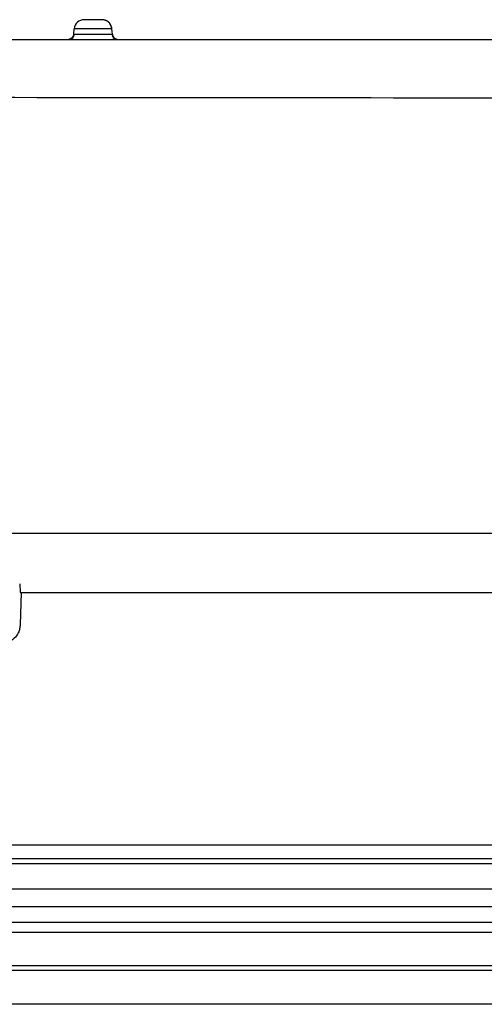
# Model space of a CAD drawing. Extents: x 3 to 428, y 3 to 275.
# Tile 19 of 42: x 100 to 115, y 221 to 252. Entities that reach past the tile are written whole.
import ezdxf

# ---------------------------------------------------------------- set-up
doc = ezdxf.new("R2010")
doc.units = 0
doc.linetypes.add('SLD-SOLID', pattern=[0])
doc.layers.get('0').update_dxf_attribs({"linetype": 'CONTINUOUS'})

msp = doc.modelspace()

# ---------------------------------------------------------------- linework, layer by layer
at = {"color": 7, "linetype": 'SLD-SOLID'}
for p, q in [((101.738, 251.583), (101.752, 251.752)), ((102.943, 251.752), (101.752, 251.752)), ((102.958, 251.583), (102.943, 251.752)), ((92.829, 235.787), (182.954, 235.787)), ((100.029, 234.184), (100.038, 233.912)), ((100.038, 233.912), (175.745, 233.912)), ((100.079, 233.912), (100.043, 232.89)), ((190.454, 225.912), (85.329, 225.912)), ((85.329, 225.494), (190.454, 225.494)), ((190.454, 225.33), (85.329, 225.33)), ((85.329, 224.537), (190.454, 224.537)), ((179.874, 223.963), (95.909, 223.963)), ((95.909, 223.478), (179.874, 223.478)), ((97.086, 223.165), (178.697, 223.165)), ((178.692, 222.095), (97.092, 222.095)), ((178.691, 221.954), (97.092, 221.954)), ((190.454, 220.889), (85.329, 220.889)), ((190.454, 220.881), (85.329, 220.881))]:
    msp.add_line(p, q, dxfattribs=at)
msp.add_arc((102.064, 251.725), 0.312, 90, 175, dxfattribs=at)
for points, knots in [([(102.608, 252.037), (102.6, 252.037), (102.586, 252.037), (102.542, 252.036), (102.49, 252.035), (102.422, 252.034), (102.344, 252.033), (102.259, 252.033), (102.178, 252.033), (102.096, 252.033), (102.042, 252.033), (102.015, 252.033), (102.012, 252.033), (102.01, 252.033)], [0, 0, 0, 0, 0.087428, 0.169814, 0.245879, 0.314513, 0.425532, 0.506403, 0.60005, 0.713491, 0.846601, 0.92085, 1, 1, 1, 1]), ([(102.632, 252.037), (102.631, 252.037), (102.629, 252.037), (102.615, 252.037), (102.608, 252.037)], [0, 0, 0, 0, 0.517993, 1, 1, 1, 1]), ([(102.943, 251.752), (102.935, 251.79), (102.92, 251.866), (102.847, 251.96), (102.748, 252.025), (102.67, 252.033), (102.632, 252.037)], [0, 0, 0, 0, 0.25, 0.499998, 0.749998, 1, 1, 1, 1]), ([(102.932, 251.749), (102.928, 251.782), (102.92, 251.848), (102.866, 251.936), (102.786, 252.005), (102.718, 252.023), (102.685, 252.033)], [0, 0, 0, 0, 0.240547, 0.496179, 0.753974, 1, 1, 1, 1]), ([(101.697, 251.439), (101.671, 251.433), (101.62, 251.422), (101.596, 251.417), (101.584, 251.415)], [0, 0, 0, 0, 0.490083, 1, 1, 1, 1]), ([(101.738, 251.583), (101.733, 251.56), (101.724, 251.514), (101.68, 251.459), (101.632, 251.425), (101.598, 251.42), (101.588, 251.419)], [0, 0, 0, 0, 0.289288, 0.578578, 0.867863, 1, 1, 1, 1]), ([(101.748, 251.585), (101.746, 251.568), (101.741, 251.534), (101.715, 251.487), (101.678, 251.447), (101.646, 251.431), (101.629, 251.424)], [0, 0, 0, 0, 0.235075, 0.486478, 0.745055, 1, 1, 1, 1]), ([(101.738, 251.583), (101.747, 251.583), (101.765, 251.583), (101.906, 251.583), (102.108, 251.583), (102.348, 251.583), (102.587, 251.583), (102.789, 251.583), (102.93, 251.583), (102.948, 251.583), (102.958, 251.583)], [0, 0, 0, 0, 0.124999, 0.25, 0.374999, 0.5, 0.625, 0.75, 0.875, 1, 1, 1, 1]), ([(103.066, 251.424), (103.05, 251.431), (103.017, 251.447), (102.98, 251.487), (102.954, 251.534), (102.949, 251.568), (102.947, 251.585)], [0, 0, 0, 0, 0.254951, 0.513534, 0.764928, 1, 1, 1, 1]), ([(102.958, 251.583), (102.962, 251.56), (102.971, 251.514), (103.015, 251.459), (103.064, 251.425), (103.098, 251.42), (103.109, 251.419)], [0, 0, 0, 0, 0.287782, 0.575559, 0.863326, 1, 1, 1, 1]), ([(103.113, 251.415), (103.1, 251.417), (103.076, 251.422), (103.024, 251.433), (102.999, 251.439)], [0, 0, 0, 0, 0.509881, 1, 1, 1, 1]), ([(88.477, 251.412), (96.429, 251.412), (106.341, 251.412), (117.115, 251.412), (120.049, 251.412), (121.137, 251.412), (121.476, 251.412), (121.815, 251.412), (122.141, 251.412), (122.39, 251.412), (122.824, 251.412), (123.475, 251.412), (124.429, 251.412), (125.578, 251.412), (126.939, 251.412), (128.528, 251.412), (130.229, 251.412), (132.041, 251.412), (133.495, 251.412), (134.558, 251.412), (135.196, 251.412), (135.845, 251.412), (136.506, 251.412), (137.218, 251.412), (138.037, 251.412), (140.401, 251.412), (143.986, 251.412), (148.703, 251.412), (153.079, 251.412), (157.362, 251.412), (161.552, 251.412), (165.649, 251.412), (169.58, 251.412), (173.347, 251.412), (176.955, 251.412), (180.48, 251.412), (183.922, 251.412), (186.19, 251.412), (187.31, 251.412)], [0, 0, 0, 0, 0.241386, 0.300864, 0.327034, 0.330461, 0.333888, 0.337315, 0.340742, 0.343797, 0.344869, 0.353917, 0.363569, 0.373826, 0.388786, 0.404871, 0.422079, 0.440412, 0.459868, 0.466216, 0.472674, 0.479243, 0.485923, 0.492714, 0.500868, 0.510769, 0.564474, 0.609691, 0.653967, 0.697303, 0.739699, 0.781154, 0.821669, 0.859007, 0.89551, 0.931176, 0.966006, 1, 1, 1, 1]), ([(101.592, 251.413), (101.606, 251.413), (101.643, 251.414), (101.699, 251.42), (101.733, 251.424)], [0, 0, 0, 0, 0.398708, 1, 1, 1, 1]), ([(102.962, 251.424), (102.997, 251.42), (103.054, 251.414), (103.091, 251.413), (103.105, 251.413)], [0, 0, 0, 0, 0.603733, 1, 1, 1, 1]), ([(100.043, 232.89), (100.039, 232.845), (100.032, 232.759), (99.978, 232.606), (99.86, 232.455), (99.705, 232.342), (99.55, 232.294), (99.464, 232.289), (99.419, 232.287)], [0, 0, 0, 0, 0.140185, 0.270786, 0.500015, 0.729228, 0.859629, 1, 1, 1, 1])]:
    msp.add_open_spline(points, degree=3, knots=knots, dxfattribs=at)
at = {"color": 8, "linetype": 'SLD-SOLID'}
msp.add_open_spline([(92.829, 249.587), (107.851, 249.573), (137.892, 249.544), (167.934, 249.545), (182.954, 249.546)], degree=3, knots=[0, 0, 0, 0, 0.500032, 1, 1, 1, 1], dxfattribs=at)

doc.saveas('drawing.dxf')
